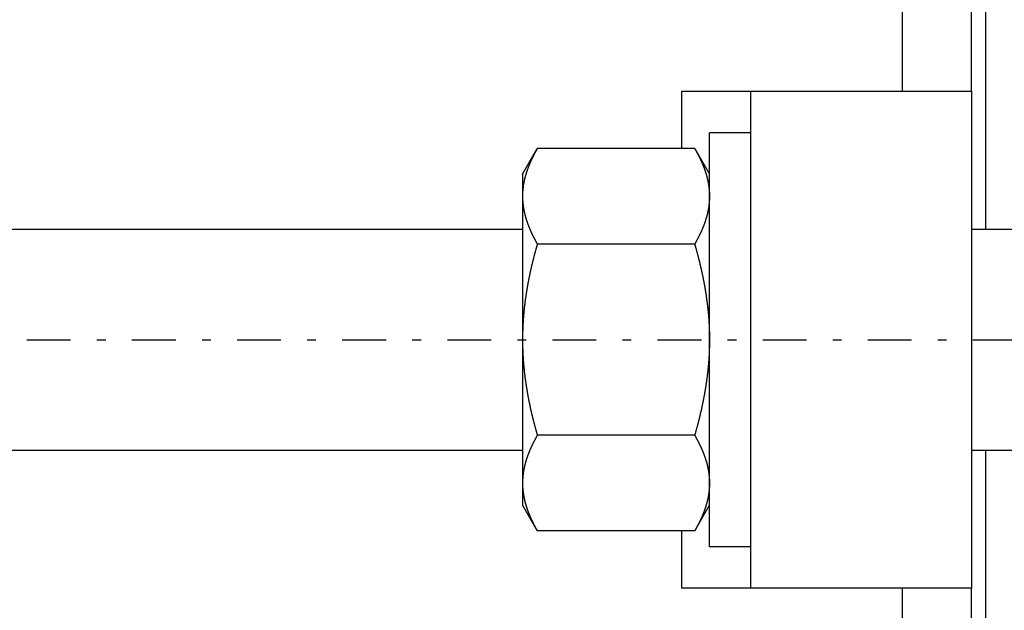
# Model space of a CAD drawing. Header units: millimetres. Extents: x 33 to 558, y 116 to 290.
# Tile 11 of 14: x 421 to 493, y 184 to 227. Entities that reach past the tile are written whole.
import ezdxf

# ---------------------------------------------------------------- set-up
doc = ezdxf.new("R2010")
doc.units = ezdxf.units.MM
doc.header["$MEASUREMENT"] = 0
doc.linetypes.add('DASH-DOT', pattern=[7.62, 3.175, -1.905, 0.635, -1.905])
doc.layers.add('16', color=7, linetype='Continuous')
doc.layers.add('4', color=7, linetype='Continuous')

msp = doc.modelspace()

# ---------------------------------------------------------------- linework, layer by layer
at = {"color": 7, "linetype": 'Continuous', "lineweight": 30}
for p, q in [((491.13, 251.827), (491.13, 211.327)), ((469.13, 217.184), (469.13, 221.327)), ((474.13, 185.327), (474.13, 221.327)), ((490.13, 221.327), (490.13, 185.327)), ((474.13, 218.327), (471.13, 218.327)), ((471.13, 188.327), (471.13, 218.327)), ((457.58, 215.327), (458.651, 217.184)), ((470.058, 217.184), (458.651, 217.184)), ((470.058, 217.184), (471.13, 215.327)), ((457.58, 215.327), (457.58, 191.328)), ((330.68, 211.327), (457.58, 211.327)), ((490.13, 211.327), (518.13, 211.327)), ((470.058, 210.255), (458.651, 210.255)), ((470.058, 196.399), (458.651, 196.399)), ((330.68, 195.327), (457.58, 195.327)), ((490.13, 195.327), (518.13, 195.327)), ((491.13, 195.327), (491.13, 154.827)), ((457.58, 191.327), (458.651, 189.471)), ((470.058, 189.471), (471.13, 191.327)), ((470.058, 189.471), (458.651, 189.471)), ((469.13, 185.327), (469.13, 189.471)), ((474.13, 188.327), (471.13, 188.327))]:
    msp.add_line(p, q, dxfattribs=at)
for centre, radius, start, end in [((462.877, 213.714), 5.298, 174.70336, 176.53788), ((462.934, 213.709), 5.355, 173.81352, 174.70484), ((463.028, 213.698), 5.45, 170.81716, 173.80677), ((463.132, 213.682), 5.555, 170.31908, 170.82354), ((462.78, 213.719), 5.201, 176.88307, 179.99503), ((462.835, 213.716), 5.256, 176.53997, 176.88739)]:
    msp.add_arc(centre, radius, start, end, dxfattribs=at)
for points, start_tangent, end_tangent in [([(458.651, 217.184), (458.634, 217.154), (458.617, 217.124), (458.6, 217.094), (458.583, 217.064), (458.566, 217.034), (458.549, 217.003), (458.533, 216.973), (458.516, 216.943), (458.5, 216.913), (458.483, 216.882), (458.467, 216.852), (458.451, 216.821), (458.435, 216.791), (458.419, 216.76), (458.403, 216.73), (458.387, 216.699), (458.371, 216.668), (458.355, 216.637), (458.34, 216.607), (458.324, 216.576), (458.309, 216.545), (458.294, 216.514), (458.279, 216.482), (458.264, 216.451), (458.249, 216.42), (458.234, 216.389), (458.22, 216.357), (458.205, 216.326), (458.191, 216.294), (458.176, 216.263), (458.162, 216.231), (458.148, 216.199), (458.134, 216.167), (458.12, 216.136), (458.107, 216.104), (458.093, 216.072), (458.08, 216.04), (458.067, 216.008), (458.054, 215.976), (458.041, 215.943), (458.028, 215.911), (458.015, 215.879), (458.002, 215.846), (457.99, 215.814), (457.978, 215.782), (457.966, 215.749), (457.954, 215.717), (457.942, 215.684), (457.93, 215.651), (457.919, 215.619), (457.907, 215.586), (457.896, 215.553), (457.885, 215.52), (457.874, 215.487), (457.864, 215.454), (457.853, 215.421), (457.843, 215.388), (457.833, 215.355), (457.823, 215.322), (457.813, 215.289), (457.803, 215.255), (457.794, 215.222), (457.785, 215.189), (457.776, 215.155), (457.767, 215.122), (457.758, 215.088), (457.749, 215.055), (457.741, 215.021), (457.733, 214.988), (457.725, 214.954), (457.717, 214.92), (457.71, 214.887), (457.702, 214.853), (457.695, 214.819), (457.688, 214.785), (457.681, 214.751), (457.675, 214.718), (457.668, 214.684), (457.662, 214.65), (457.656, 214.616)], (-0.072678, -0.125809), (-0.024485, -0.143283)), ([(470.058, 217.184), (470.071, 217.161), (470.084, 217.138), (470.097, 217.115), (470.11, 217.092), (470.123, 217.069), (470.136, 217.047), (470.149, 217.024), (470.161, 217.001), (470.174, 216.978), (470.187, 216.955), (470.199, 216.932), (470.212, 216.908), (470.224, 216.885), (470.237, 216.862), (470.249, 216.839), (470.262, 216.816), (470.274, 216.792), (470.286, 216.769), (470.298, 216.746), (470.31, 216.723), (470.322, 216.699), (470.334, 216.676), (470.346, 216.652), (470.358, 216.629), (470.37, 216.605), (470.382, 216.582), (470.393, 216.558), (470.405, 216.534), (470.417, 216.511), (470.428, 216.487), (470.44, 216.463), (470.451, 216.44), (470.462, 216.416), (470.473, 216.392), (470.485, 216.368), (470.496, 216.344), (470.507, 216.32), (470.518, 216.296), (470.529, 216.272), (470.539, 216.248), (470.55, 216.224), (470.561, 216.2), (470.571, 216.176), (470.582, 216.152), (470.592, 216.128), (470.603, 216.103), (470.613, 216.079), (470.623, 216.055), (470.633, 216.031), (470.643, 216.006), (470.653, 215.982), (470.663, 215.957), (470.673, 215.933), (470.683, 215.909), (470.693, 215.884), (470.702, 215.86), (470.712, 215.835), (470.721, 215.81), (470.73, 215.786), (470.74, 215.761), (470.749, 215.736), (470.758, 215.712), (470.767, 215.687), (470.776, 215.662), (470.784, 215.637), (470.793, 215.612), (470.802, 215.588), (470.81, 215.563), (470.818, 215.538), (470.827, 215.513), (470.835, 215.488), (470.843, 215.463), (470.851, 215.438), (470.859, 215.413), (470.867, 215.388), (470.875, 215.362), (470.882, 215.337), (470.89, 215.312), (470.897, 215.287), (470.904, 215.262)], (0.055344, -0.095831), (0.030589, -0.106379)), ([(470.904, 215.262), (470.91, 215.243), (470.915, 215.224), (470.92, 215.205), (470.926, 215.186), (470.931, 215.168), (470.936, 215.149), (470.941, 215.13), (470.946, 215.111), (470.951, 215.092), (470.955, 215.073), (470.96, 215.054), (470.965, 215.035), (470.97, 215.016), (470.974, 214.997), (470.979, 214.978), (470.983, 214.959), (470.988, 214.94), (470.992, 214.921), (470.996, 214.902), (471.001, 214.883), (471.005, 214.864), (471.009, 214.845), (471.013, 214.826), (471.017, 214.806), (471.021, 214.787), (471.025, 214.768), (471.028, 214.749), (471.032, 214.73), (471.036, 214.711), (471.039, 214.691), (471.043, 214.672), (471.046, 214.653), (471.05, 214.634), (471.053, 214.614), (471.056, 214.595), (471.059, 214.576), (471.063, 214.556), (471.066, 214.537), (471.069, 214.518), (471.071, 214.499), (471.074, 214.479), (471.077, 214.46), (471.08, 214.44), (471.082, 214.421), (471.085, 214.402), (471.087, 214.382), (471.09, 214.363), (471.092, 214.343), (471.094, 214.324), (471.097, 214.305), (471.099, 214.285), (471.101, 214.266), (471.103, 214.246), (471.105, 214.227), (471.107, 214.207), (471.108, 214.188), (471.11, 214.168), (471.112, 214.149), (471.113, 214.129), (471.115, 214.11), (471.116, 214.09), (471.118, 214.071), (471.119, 214.051), (471.12, 214.032), (471.121, 214.012), (471.122, 213.993), (471.123, 213.973), (471.124, 213.954), (471.125, 213.934), (471.126, 213.915), (471.127, 213.895), (471.127, 213.876), (471.128, 213.856), (471.128, 213.837), (471.129, 213.817), (471.129, 213.798), (471.129, 213.778), (471.129, 213.759), (471.13, 213.739), (471.13, 213.72)], (0.022721, -0.079042), (0.000003, -0.082244)), ([(457.58, 213.72), (457.58, 213.687), (457.58, 213.654), (457.581, 213.621), (457.581, 213.589), (457.582, 213.556), (457.583, 213.523), (457.585, 213.49), (457.586, 213.458), (457.588, 213.425), (457.59, 213.392), (457.592, 213.359), (457.595, 213.327), (457.597, 213.294), (457.6, 213.261), (457.603, 213.229), (457.606, 213.196), (457.609, 213.164), (457.613, 213.131), (457.617, 213.098), (457.621, 213.066), (457.625, 213.033), (457.629, 213.001), (457.634, 212.968), (457.638, 212.936), (457.643, 212.904), (457.649, 212.871), (457.654, 212.839), (457.659, 212.806), (457.665, 212.774), (457.671, 212.742), (457.677, 212.71), (457.683, 212.678), (457.69, 212.645), (457.696, 212.613), (457.703, 212.581), (457.71, 212.549), (457.717, 212.517), (457.725, 212.485), (457.732, 212.454), (457.74, 212.422), (457.748, 212.39), (457.756, 212.358), (457.764, 212.326), (457.772, 212.295), (457.781, 212.263), (457.789, 212.231), (457.798, 212.2), (457.807, 212.168), (457.817, 212.137), (457.826, 212.106), (457.835, 212.074), (457.845, 212.043), (457.855, 212.012), (457.865, 211.98), (457.875, 211.949), (457.885, 211.918), (457.895, 211.887), (457.906, 211.856), (457.917, 211.825), (457.928, 211.794), (457.938, 211.763), (457.95, 211.733), (457.961, 211.702), (457.972, 211.671), (457.984, 211.64), (457.995, 211.61), (458.007, 211.579), (458.019, 211.549), (458.031, 211.518), (458.043, 211.488), (458.056, 211.458), (458.068, 211.427), (458.081, 211.397), (458.093, 211.367), (458.106, 211.337), (458.119, 211.306), (458.132, 211.276), (458.145, 211.246), (458.158, 211.216), (458.172, 211.187), (458.185, 211.157), (458.199, 211.127), (458.212, 211.097), (458.226, 211.067), (458.24, 211.038), (458.254, 211.008), (458.268, 210.979), (458.282, 210.949), (458.297, 210.92), (458.311, 210.89), (458.326, 210.861), (458.34, 210.832), (458.355, 210.802), (458.37, 210.773), (458.385, 210.744), (458.4, 210.715), (458.415, 210.686), (458.43, 210.657), (458.445, 210.628), (458.461, 210.599), (458.476, 210.57), (458.492, 210.541), (458.507, 210.512), (458.523, 210.484), (458.539, 210.455), (458.555, 210.426), (458.571, 210.398), (458.587, 210.369), (458.603, 210.341), (458.619, 210.312), (458.635, 210.284), (458.651, 210.255)], (0.000017, -0.135834), (0.067924, -0.117597)), ([(471.13, 213.72), (471.129, 213.687), (471.129, 213.654), (471.129, 213.621), (471.128, 213.589), (471.127, 213.556), (471.126, 213.523), (471.124, 213.49), (471.123, 213.458), (471.121, 213.425), (471.119, 213.392), (471.117, 213.359), (471.115, 213.327), (471.112, 213.294), (471.109, 213.261), (471.106, 213.229), (471.103, 213.196), (471.1, 213.164), (471.096, 213.131), (471.093, 213.098), (471.089, 213.066), (471.084, 213.033), (471.08, 213.001), (471.075, 212.968), (471.071, 212.936), (471.066, 212.904), (471.061, 212.871), (471.055, 212.839), (471.05, 212.806), (471.044, 212.774), (471.038, 212.742), (471.032, 212.71), (471.026, 212.678), (471.019, 212.645), (471.013, 212.613), (471.006, 212.581), (470.999, 212.549), (470.992, 212.517), (470.985, 212.485), (470.977, 212.454), (470.969, 212.422), (470.962, 212.39), (470.953, 212.358), (470.945, 212.326), (470.937, 212.295), (470.928, 212.263), (470.92, 212.231), (470.911, 212.2), (470.902, 212.168), (470.893, 212.137), (470.883, 212.106), (470.874, 212.074), (470.864, 212.043), (470.854, 212.012), (470.844, 211.98), (470.834, 211.949), (470.824, 211.918), (470.814, 211.887), (470.803, 211.856), (470.792, 211.825), (470.782, 211.794), (470.771, 211.763), (470.76, 211.733), (470.748, 211.702), (470.737, 211.671), (470.725, 211.64), (470.714, 211.61), (470.702, 211.579), (470.69, 211.549), (470.678, 211.518), (470.666, 211.488), (470.654, 211.458), (470.641, 211.427), (470.629, 211.397), (470.616, 211.367), (470.603, 211.337), (470.59, 211.306), (470.577, 211.276), (470.564, 211.246), (470.551, 211.216), (470.538, 211.187), (470.524, 211.157), (470.51, 211.127), (470.497, 211.097), (470.483, 211.067), (470.469, 211.038), (470.455, 211.008), (470.441, 210.979), (470.427, 210.949), (470.412, 210.92), (470.398, 210.89), (470.383, 210.861), (470.369, 210.832), (470.354, 210.802), (470.339, 210.773), (470.324, 210.744), (470.309, 210.715), (470.294, 210.686), (470.279, 210.657), (470.264, 210.628), (470.249, 210.599), (470.233, 210.57), (470.218, 210.541), (470.202, 210.512), (470.186, 210.484), (470.17, 210.455), (470.155, 210.426), (470.139, 210.398), (470.123, 210.369), (470.107, 210.341), (470.09, 210.312), (470.074, 210.284), (470.058, 210.255)], (-0.000017, -0.135834), (-0.067924, -0.117597)), ([(458.651, 210.255), (458.631, 210.185), (458.611, 210.115), (458.591, 210.044), (458.571, 209.974), (458.552, 209.903), (458.532, 209.832), (458.513, 209.762), (458.494, 209.691), (458.474, 209.62), (458.456, 209.549), (458.437, 209.479), (458.418, 209.408), (458.4, 209.337), (458.382, 209.266), (458.363, 209.195), (458.346, 209.124), (458.328, 209.052), (458.31, 208.981), (458.293, 208.91), (458.275, 208.839), (458.258, 208.768), (458.241, 208.696), (458.225, 208.625), (458.208, 208.554), (458.192, 208.482), (458.176, 208.411), (458.16, 208.339), (458.144, 208.267), (458.128, 208.196), (458.113, 208.124), (458.097, 208.053), (458.082, 207.981), (458.067, 207.909), (458.053, 207.837), (458.038, 207.765), (458.024, 207.693), (458.01, 207.622), (457.996, 207.55), (457.982, 207.478), (457.969, 207.406), (457.956, 207.334), (457.942, 207.261), (457.93, 207.189), (457.917, 207.117), (457.904, 207.045), (457.892, 206.973), (457.88, 206.9), (457.868, 206.828), (457.857, 206.756), (457.845, 206.683), (457.834, 206.611), (457.823, 206.539), (457.813, 206.466), (457.802, 206.394), (457.792, 206.321), (457.782, 206.248), (457.772, 206.176), (457.763, 206.103), (457.753, 206.031), (457.744, 205.958), (457.735, 205.885), (457.727, 205.812), (457.718, 205.74), (457.71, 205.667), (457.702, 205.594), (457.694, 205.521), (457.687, 205.448), (457.68, 205.375), (457.673, 205.302), (457.666, 205.229), (457.66, 205.156), (457.653, 205.083), (457.647, 205.01), (457.642, 204.937), (457.636, 204.864), (457.631, 204.791), (457.626, 204.718), (457.621, 204.645), (457.617, 204.572), (457.613, 204.499), (457.609, 204.426), (457.605, 204.352), (457.601, 204.279), (457.598, 204.206), (457.595, 204.133), (457.593, 204.06), (457.59, 203.986), (457.588, 203.913), (457.586, 203.84), (457.584, 203.767), (457.583, 203.693), (457.582, 203.62), (457.581, 203.547), (457.58, 203.474), (457.58, 203.4), (457.58, 203.327)], (-0.084837, -0.293756), (-0.000013, -0.305738)), ([(470.058, 210.255), (470.078, 210.185), (470.098, 210.115), (470.118, 210.044), (470.138, 209.974), (470.158, 209.903), (470.177, 209.832), (470.196, 209.762), (470.216, 209.691), (470.235, 209.62), (470.254, 209.549), (470.272, 209.479), (470.291, 209.408), (470.309, 209.337), (470.328, 209.266), (470.346, 209.195), (470.364, 209.124), (470.381, 209.052), (470.399, 208.981), (470.416, 208.91), (470.434, 208.839), (470.451, 208.768), (470.468, 208.696), (470.484, 208.625), (470.501, 208.554), (470.517, 208.482), (470.534, 208.411), (470.55, 208.339), (470.565, 208.267), (470.581, 208.196), (470.597, 208.124), (470.612, 208.053), (470.627, 207.981), (470.642, 207.909), (470.656, 207.837), (470.671, 207.765), (470.685, 207.693), (470.699, 207.622), (470.713, 207.55), (470.727, 207.478), (470.74, 207.406), (470.754, 207.334), (470.767, 207.261), (470.78, 207.189), (470.792, 207.117), (470.805, 207.045), (470.817, 206.973), (470.829, 206.9), (470.841, 206.828), (470.852, 206.756), (470.864, 206.683), (470.875, 206.611), (470.886, 206.539), (470.897, 206.466), (470.907, 206.394), (470.917, 206.321), (470.927, 206.248), (470.937, 206.176), (470.947, 206.103), (470.956, 206.031), (470.965, 205.958), (470.974, 205.885), (470.983, 205.812), (470.991, 205.74), (470.999, 205.667), (471.007, 205.594), (471.015, 205.521), (471.022, 205.448), (471.029, 205.375), (471.036, 205.302), (471.043, 205.229), (471.05, 205.156), (471.056, 205.083), (471.062, 205.01), (471.067, 204.937), (471.073, 204.864), (471.078, 204.791), (471.083, 204.718), (471.088, 204.645), (471.092, 204.572), (471.097, 204.499), (471.101, 204.426), (471.104, 204.352), (471.108, 204.279), (471.111, 204.206), (471.114, 204.133), (471.117, 204.06), (471.119, 203.986), (471.121, 203.913), (471.123, 203.84), (471.125, 203.767), (471.126, 203.693), (471.128, 203.62), (471.128, 203.547), (471.129, 203.474), (471.129, 203.4), (471.13, 203.327)], (0.084837, -0.293756), (0.000013, -0.305738)), ([(457.58, 203.327), (457.58, 203.254), (457.58, 203.181), (457.581, 203.107), (457.582, 203.034), (457.583, 202.961), (457.584, 202.888), (457.586, 202.814), (457.588, 202.741), (457.59, 202.668), (457.593, 202.595), (457.595, 202.522), (457.598, 202.448), (457.601, 202.375), (457.605, 202.302), (457.609, 202.229), (457.613, 202.156), (457.617, 202.083), (457.621, 202.009), (457.626, 201.936), (457.631, 201.863), (457.636, 201.79), (457.642, 201.717), (457.647, 201.644), (457.653, 201.571), (457.66, 201.498), (457.666, 201.425), (457.673, 201.352), (457.68, 201.279), (457.687, 201.206), (457.694, 201.133), (457.702, 201.06), (457.71, 200.988), (457.718, 200.915), (457.727, 200.842), (457.735, 200.769), (457.744, 200.697), (457.753, 200.624), (457.763, 200.551), (457.772, 200.479), (457.782, 200.406), (457.792, 200.333), (457.802, 200.261), (457.813, 200.188), (457.823, 200.116), (457.834, 200.043), (457.845, 199.971), (457.857, 199.899), (457.868, 199.826), (457.88, 199.754), (457.892, 199.682), (457.904, 199.609), (457.917, 199.537), (457.93, 199.465), (457.942, 199.393), (457.956, 199.321), (457.969, 199.249), (457.982, 199.177), (457.996, 199.105), (458.01, 199.033), (458.024, 198.961), (458.038, 198.889), (458.053, 198.817), (458.067, 198.745), (458.082, 198.674), (458.097, 198.602), (458.113, 198.53), (458.128, 198.459), (458.144, 198.387), (458.16, 198.315), (458.176, 198.244), (458.192, 198.172), (458.208, 198.101), (458.225, 198.029), (458.241, 197.958), (458.258, 197.887), (458.275, 197.816), (458.293, 197.744), (458.31, 197.673), (458.328, 197.602), (458.346, 197.531), (458.363, 197.46), (458.382, 197.389), (458.4, 197.318), (458.418, 197.247), (458.437, 197.176), (458.456, 197.105), (458.474, 197.034), (458.494, 196.963), (458.513, 196.893), (458.532, 196.822), (458.552, 196.751), (458.571, 196.681), (458.591, 196.61), (458.611, 196.54), (458.631, 196.469), (458.651, 196.399)], (0.000013, -0.305738), (0.084837, -0.293756)), ([(471.13, 203.327), (471.129, 203.254), (471.129, 203.181), (471.128, 203.107), (471.128, 203.034), (471.126, 202.961), (471.125, 202.888), (471.123, 202.814), (471.121, 202.741), (471.119, 202.668), (471.117, 202.595), (471.114, 202.522), (471.111, 202.448), (471.108, 202.375), (471.104, 202.302), (471.101, 202.229), (471.097, 202.156), (471.092, 202.083), (471.088, 202.009), (471.083, 201.936), (471.078, 201.863), (471.073, 201.79), (471.067, 201.717), (471.062, 201.644), (471.056, 201.571), (471.05, 201.498), (471.043, 201.425), (471.036, 201.352), (471.029, 201.279), (471.022, 201.206), (471.015, 201.133), (471.007, 201.06), (470.999, 200.988), (470.991, 200.915), (470.983, 200.842), (470.974, 200.769), (470.965, 200.697), (470.956, 200.624), (470.947, 200.551), (470.937, 200.479), (470.927, 200.406), (470.917, 200.333), (470.907, 200.261), (470.897, 200.188), (470.886, 200.116), (470.875, 200.043), (470.864, 199.971), (470.852, 199.899), (470.841, 199.826), (470.829, 199.754), (470.817, 199.682), (470.805, 199.609), (470.792, 199.537), (470.78, 199.465), (470.767, 199.393), (470.754, 199.321), (470.74, 199.249), (470.727, 199.177), (470.713, 199.105), (470.699, 199.033), (470.685, 198.961), (470.671, 198.889), (470.656, 198.817), (470.642, 198.745), (470.627, 198.674), (470.612, 198.602), (470.597, 198.53), (470.581, 198.459), (470.565, 198.387), (470.55, 198.315), (470.534, 198.244), (470.517, 198.172), (470.501, 198.101), (470.484, 198.029), (470.468, 197.958), (470.451, 197.887), (470.434, 197.816), (470.416, 197.744), (470.399, 197.673), (470.381, 197.602), (470.364, 197.531), (470.346, 197.46), (470.328, 197.389), (470.309, 197.318), (470.291, 197.247), (470.272, 197.176), (470.254, 197.105), (470.235, 197.034), (470.216, 196.963), (470.196, 196.893), (470.177, 196.822), (470.158, 196.751), (470.138, 196.681), (470.118, 196.61), (470.098, 196.54), (470.078, 196.469), (470.058, 196.399)], (-0.000013, -0.305738), (-0.084837, -0.293756)), ([(458.651, 196.399), (458.635, 196.371), (458.619, 196.342), (458.603, 196.314), (458.587, 196.285), (458.571, 196.257), (458.555, 196.228), (458.539, 196.199), (458.523, 196.171), (458.507, 196.142), (458.492, 196.113), (458.476, 196.084), (458.461, 196.056), (458.445, 196.027), (458.43, 195.998), (458.415, 195.969), (458.4, 195.94), (458.385, 195.91), (458.37, 195.881), (458.355, 195.852), (458.34, 195.823), (458.326, 195.794), (458.311, 195.764), (458.297, 195.735), (458.282, 195.705), (458.268, 195.676), (458.254, 195.646), (458.24, 195.617), (458.226, 195.587), (458.212, 195.557), (458.199, 195.528), (458.185, 195.498), (458.172, 195.468), (458.158, 195.438), (458.145, 195.408), (458.132, 195.378), (458.119, 195.348), (458.106, 195.318), (458.093, 195.288), (458.081, 195.257), (458.068, 195.227), (458.056, 195.197), (458.043, 195.167), (458.031, 195.136), (458.019, 195.106), (458.007, 195.075), (457.995, 195.045), (457.984, 195.014), (457.972, 194.983), (457.961, 194.953), (457.95, 194.922), (457.938, 194.891), (457.928, 194.86), (457.917, 194.829), (457.906, 194.798), (457.895, 194.767), (457.885, 194.736), (457.875, 194.705), (457.865, 194.674), (457.855, 194.643), (457.845, 194.611), (457.835, 194.58), (457.826, 194.549), (457.817, 194.517), (457.807, 194.486), (457.798, 194.454), (457.789, 194.423), (457.781, 194.391), (457.772, 194.36), (457.764, 194.328), (457.756, 194.296), (457.748, 194.265), (457.74, 194.233), (457.732, 194.201), (457.725, 194.169), (457.717, 194.137), (457.71, 194.105), (457.703, 194.073), (457.696, 194.041), (457.69, 194.009), (457.683, 193.977), (457.677, 193.945), (457.671, 193.912), (457.665, 193.88), (457.659, 193.848), (457.654, 193.816), (457.649, 193.783), (457.643, 193.751), (457.638, 193.718), (457.634, 193.686), (457.629, 193.654), (457.625, 193.621), (457.621, 193.589), (457.617, 193.556), (457.613, 193.523), (457.609, 193.491), (457.606, 193.458), (457.603, 193.426), (457.6, 193.393), (457.597, 193.36), (457.595, 193.328), (457.592, 193.295), (457.59, 193.262), (457.588, 193.23), (457.586, 193.197), (457.585, 193.164), (457.583, 193.131), (457.582, 193.099), (457.581, 193.066), (457.581, 193.033), (457.58, 193), (457.58, 192.968), (457.58, 192.935)], (-0.067924, -0.117597), (-0.000017, -0.135834)), ([(470.058, 196.399), (470.074, 196.371), (470.09, 196.342), (470.107, 196.314), (470.123, 196.285), (470.139, 196.257), (470.155, 196.228), (470.17, 196.199), (470.186, 196.171), (470.202, 196.142), (470.218, 196.113), (470.233, 196.084), (470.249, 196.056), (470.264, 196.027), (470.279, 195.998), (470.294, 195.969), (470.309, 195.94), (470.324, 195.91), (470.339, 195.881), (470.354, 195.852), (470.369, 195.823), (470.383, 195.794), (470.398, 195.764), (470.412, 195.735), (470.427, 195.705), (470.441, 195.676), (470.455, 195.646), (470.469, 195.617), (470.483, 195.587), (470.497, 195.557), (470.51, 195.528), (470.524, 195.498), (470.538, 195.468), (470.551, 195.438), (470.564, 195.408), (470.577, 195.378), (470.59, 195.348), (470.603, 195.318), (470.616, 195.288), (470.629, 195.257), (470.641, 195.227), (470.654, 195.197), (470.666, 195.167), (470.678, 195.136), (470.69, 195.106), (470.702, 195.075), (470.714, 195.045), (470.725, 195.014), (470.737, 194.983), (470.748, 194.953), (470.76, 194.922), (470.771, 194.891), (470.782, 194.86), (470.792, 194.829), (470.803, 194.798), (470.814, 194.767), (470.824, 194.736), (470.834, 194.705), (470.844, 194.674), (470.854, 194.643), (470.864, 194.611), (470.874, 194.58), (470.883, 194.549), (470.893, 194.517), (470.902, 194.486), (470.911, 194.454), (470.92, 194.423), (470.928, 194.391), (470.937, 194.36), (470.945, 194.328), (470.953, 194.296), (470.962, 194.265), (470.969, 194.233), (470.977, 194.201), (470.985, 194.169), (470.992, 194.137), (470.999, 194.105), (471.006, 194.073), (471.013, 194.041), (471.019, 194.009), (471.026, 193.977), (471.032, 193.945), (471.038, 193.912), (471.044, 193.88), (471.05, 193.848), (471.055, 193.816), (471.061, 193.783), (471.066, 193.751), (471.071, 193.718), (471.075, 193.686), (471.08, 193.654), (471.084, 193.621), (471.089, 193.589), (471.093, 193.556), (471.096, 193.523), (471.1, 193.491), (471.103, 193.458), (471.106, 193.426), (471.109, 193.393), (471.112, 193.36), (471.115, 193.328), (471.117, 193.295), (471.119, 193.262), (471.121, 193.23), (471.123, 193.197), (471.124, 193.164), (471.126, 193.131), (471.127, 193.099), (471.128, 193.066), (471.129, 193.033), (471.129, 193), (471.129, 192.968), (471.13, 192.935)], (0.067924, -0.117597), (0.000017, -0.135834)), ([(457.58, 192.935), (457.58, 192.915), (457.58, 192.896), (457.58, 192.876), (457.58, 192.857), (457.581, 192.837), (457.581, 192.818), (457.581, 192.798), (457.582, 192.779), (457.583, 192.759), (457.583, 192.74), (457.584, 192.72), (457.585, 192.701), (457.586, 192.681), (457.587, 192.661), (457.588, 192.642), (457.589, 192.622), (457.59, 192.603), (457.592, 192.583), (457.593, 192.564), (457.594, 192.544), (457.596, 192.525), (457.597, 192.505), (457.599, 192.486), (457.601, 192.467), (457.603, 192.447), (457.604, 192.428), (457.606, 192.408), (457.608, 192.389), (457.61, 192.369), (457.612, 192.35), (457.615, 192.33), (457.617, 192.311), (457.619, 192.292), (457.622, 192.272), (457.624, 192.253), (457.627, 192.233), (457.629, 192.214), (457.632, 192.195), (457.635, 192.175), (457.638, 192.156), (457.641, 192.137), (457.644, 192.117), (457.647, 192.098), (457.65, 192.079), (457.653, 192.059), (457.656, 192.04), (457.66, 192.021), (457.663, 192.002), (457.666, 191.982), (457.67, 191.963), (457.673, 191.944), (457.677, 191.925), (457.681, 191.905), (457.685, 191.886), (457.688, 191.867), (457.692, 191.848), (457.696, 191.829), (457.7, 191.81), (457.705, 191.791), (457.709, 191.771), (457.713, 191.752), (457.717, 191.733), (457.722, 191.714), (457.726, 191.695), (457.73, 191.676), (457.735, 191.657), (457.74, 191.638), (457.744, 191.619), (457.749, 191.6), (457.754, 191.581), (457.759, 191.562), (457.763, 191.543), (457.768, 191.525), (457.773, 191.506), (457.779, 191.487), (457.784, 191.468), (457.789, 191.449), (457.794, 191.43), (457.799, 191.412), (457.805, 191.393)], (0.000003, -0.082243), (0.022721, -0.079041)), ([(471.13, 192.935), (471.129, 192.902), (471.129, 192.869), (471.129, 192.837), (471.128, 192.804), (471.127, 192.771), (471.126, 192.738), (471.124, 192.706), (471.123, 192.673), (471.121, 192.64), (471.119, 192.608), (471.117, 192.575), (471.115, 192.542), (471.112, 192.51), (471.109, 192.477), (471.106, 192.444), (471.103, 192.412), (471.1, 192.379), (471.096, 192.346), (471.093, 192.314), (471.089, 192.281), (471.084, 192.249), (471.08, 192.216), (471.075, 192.184), (471.071, 192.151), (471.066, 192.119), (471.061, 192.087), (471.055, 192.054), (471.05, 192.022), (471.044, 191.99), (471.038, 191.957), (471.032, 191.925), (471.026, 191.893), (471.019, 191.861), (471.013, 191.829), (471.006, 191.797), (470.999, 191.765), (470.992, 191.733), (470.985, 191.701), (470.977, 191.669), (470.969, 191.637), (470.962, 191.605), (470.953, 191.574), (470.945, 191.542), (470.937, 191.51), (470.928, 191.478), (470.92, 191.447), (470.911, 191.415), (470.902, 191.384), (470.893, 191.352), (470.883, 191.321), (470.874, 191.29), (470.864, 191.258), (470.854, 191.227), (470.844, 191.196), (470.834, 191.165), (470.824, 191.134), (470.814, 191.103), (470.803, 191.072), (470.792, 191.041), (470.782, 191.01), (470.771, 190.979), (470.76, 190.948), (470.748, 190.917), (470.737, 190.886), (470.725, 190.856), (470.714, 190.825), (470.702, 190.795), (470.69, 190.764), (470.678, 190.734), (470.666, 190.703), (470.654, 190.673), (470.641, 190.643), (470.629, 190.612), (470.616, 190.582), (470.603, 190.552), (470.59, 190.522), (470.577, 190.492), (470.564, 190.462), (470.551, 190.432), (470.538, 190.402), (470.524, 190.372), (470.51, 190.342), (470.497, 190.313), (470.483, 190.283), (470.469, 190.253), (470.455, 190.224), (470.441, 190.194), (470.427, 190.165), (470.412, 190.135), (470.398, 190.106), (470.383, 190.076), (470.369, 190.047), (470.354, 190.018), (470.339, 189.989), (470.324, 189.959), (470.309, 189.93), (470.294, 189.901), (470.279, 189.872), (470.264, 189.843), (470.249, 189.814), (470.233, 189.785), (470.218, 189.757), (470.202, 189.728), (470.186, 189.699), (470.17, 189.67), (470.155, 189.642), (470.139, 189.613), (470.123, 189.585), (470.107, 189.556), (470.09, 189.528), (470.074, 189.499), (470.058, 189.471)], (-0.000017, -0.135834), (-0.067924, -0.117597)), ([(457.805, 191.393), (457.812, 191.368), (457.82, 191.342), (457.827, 191.317), (457.835, 191.292), (457.842, 191.267), (457.85, 191.242), (457.858, 191.217), (457.866, 191.192), (457.874, 191.167), (457.882, 191.142), (457.891, 191.117), (457.899, 191.092), (457.908, 191.067), (457.916, 191.042), (457.925, 191.017), (457.934, 190.992), (457.943, 190.968), (457.951, 190.943), (457.961, 190.918), (457.97, 190.893), (457.979, 190.869), (457.988, 190.844), (457.998, 190.82), (458.007, 190.795), (458.017, 190.771), (458.026, 190.746), (458.036, 190.722), (458.046, 190.697), (458.056, 190.673), (458.066, 190.648), (458.076, 190.624), (458.086, 190.6), (458.096, 190.576), (458.106, 190.551), (458.117, 190.527), (458.127, 190.503), (458.137, 190.479), (458.148, 190.455), (458.159, 190.431), (458.169, 190.407), (458.18, 190.383), (458.191, 190.359), (458.202, 190.335), (458.213, 190.311), (458.224, 190.287), (458.235, 190.263), (458.247, 190.239), (458.258, 190.215), (458.269, 190.192), (458.281, 190.168), (458.292, 190.144), (458.304, 190.121), (458.315, 190.097), (458.327, 190.073), (458.339, 190.05), (458.351, 190.026), (458.363, 190.003), (458.374, 189.979), (458.386, 189.956), (458.399, 189.932), (458.411, 189.909), (458.423, 189.886), (458.435, 189.862), (458.447, 189.839), (458.46, 189.816), (458.472, 189.793), (458.485, 189.769), (458.497, 189.746), (458.51, 189.723), (458.522, 189.7), (458.535, 189.677), (458.548, 189.654), (458.561, 189.631), (458.573, 189.608), (458.586, 189.585), (458.599, 189.562), (458.612, 189.539), (458.625, 189.516), (458.638, 189.494), (458.651, 189.471)], (0.030596, -0.106397), (0.055382, -0.095895))]:
    msp.add_spline(points, degree=3, dxfattribs=dict(at, start_tangent=start_tangent, end_tangent=end_tangent))
at = {"layer": '16', "color": 7, "linetype": 'Continuous', "lineweight": 30}
for p, q in [((490.13, 221.327), (490.13, 265.827)), ((485.13, 221.327), (485.13, 263.179)), ((469.13, 221.327), (490.13, 221.327)), ((490.13, 185.327), (469.13, 185.327)), ((485.13, 143.475), (485.13, 185.327)), ((490.13, 140.827), (490.13, 185.327))]:
    msp.add_line(p, q, dxfattribs=at)
at = {"layer": '4', "color": 7, "linetype": 'DASH-DOT', "lineweight": 30}
msp.add_line((231.149, 203.327), (558.477, 203.327), dxfattribs=at)

doc.saveas('drawing.dxf')
